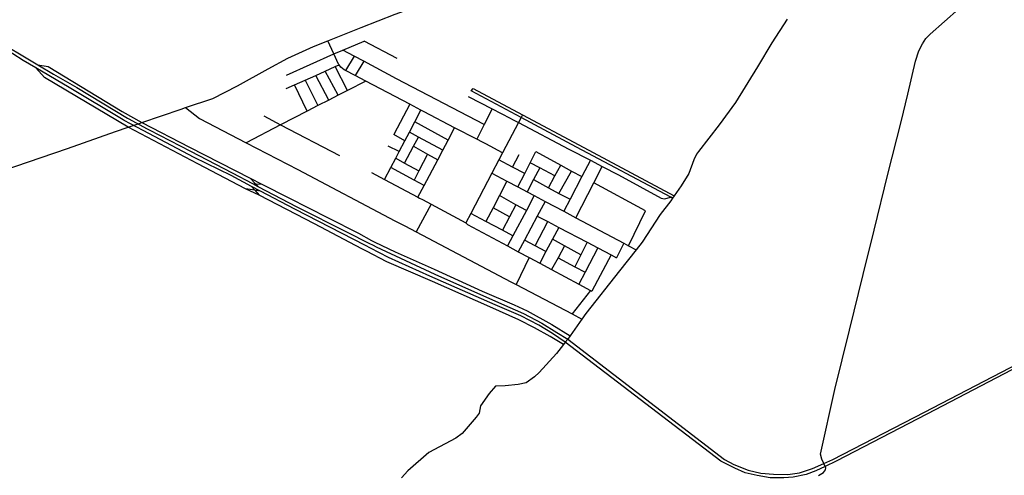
# Model space of a CAD drawing. Header units: millimetres. Extents: x 664923 to 767831, y 3118803 to 3207600.
# Tile 120 of 256: x 684665 to 688577, y 3172172 to 3173984. Entities that reach past the tile are written whole.
import ezdxf

# ---------------------------------------------------------------- set-up
doc = ezdxf.new("R2010")
doc.units = ezdxf.units.MM
doc.layers.add('roads_2', color=2, linetype='Continuous')
doc.layers.add('roads_3', color=3, linetype='Continuous')

msp = doc.modelspace()

# ---------------------------------------------------------------- linework, layer by layer
at = {"layer": 'roads_2'}
for points in [[(684439.59, 3173330.19), (684854.5, 3173471.92), (685045.52, 3173538.96), (685096.54, 3173556.3), (685143.29, 3173572.2), (685151.08, 3173574.85), (685306.6, 3173627.74), (685324.43, 3173633.88), (685431.97, 3173670.91), (685529.95, 3173720.58), (685652.71, 3173788.62), (685731.01, 3173830.46), (685831.96, 3173876.71), (685889.22, 3173899.58), (686022.48, 3173952.8), (686157.11, 3174006.26), (686279.39, 3174048.79), (686476.98, 3174119.49), (686644.11, 3174181.88), (686751.96, 3174218.5), (686762.6, 3174222.12), (686772.2, 3174225.37), (687040.31, 3174327.68)], [(687838.53, 3172170.87), (687858.49, 3172183.47), (687867.35, 3172193.52), (687867.69, 3172202.03), (687865.5, 3172207.08), (687859.9, 3172219.25), (687851.93, 3172236.94), (687847.69, 3172256.71), (687904.15, 3172513.53), (687962.21, 3172749.61), (688015.99, 3172970.1), (688060.91, 3173146.68), (688115.16, 3173368.93), (688167.36, 3173578.12), (688194, 3173687.62), (688224.07, 3173818.41), (688237.48, 3173859.4), (688252.12, 3173887.9), (688265.6, 3173909.13), (688283.17, 3173926.43), (688397.21, 3174027.02), (688559.85, 3174168), (688742.04, 3174329.58)], [(686458.94, 3173700.24), (686467.54, 3173709.9)], [(686467.54, 3173709.9), (686663.58, 3173605.28), (686886.25, 3173486.44), (687266, 3173283.34)], [(687259.52, 3173274.12), (687251.94, 3173278.14), (686877.37, 3173477.31), (686657.8, 3173594.3), (686458.94, 3173700.24)]]:
    msp.add_lwpolyline(points, dxfattribs=at)
at = {"layer": 'roads_3'}
for points in [[(685080.24, 3173583.05), (685076.04, 3173585.3), (684862.27, 3173713.68), (684729.5, 3173792.18), (684679.03, 3173822.01), (684596.6, 3173874.14), (684535.67, 3173922.75), (684498.1, 3173964.03), (684461.4, 3174014.82), (684426.64, 3174074.13), (684330.11, 3174283.74), (684269.07, 3174412.16), (684251.48, 3174449.3), (684218.86, 3174518.18)], [(684233.53, 3174523.82), (684266.08, 3174453.44), (684321.62, 3174333.4), (684435.29, 3174083.94), (684479.88, 3174008.04), (684514.91, 3173963.18), (684541.63, 3173936.36), (684602.69, 3173884.65), (684690.43, 3173832.28), (684737.69, 3173804.24), (684799.55, 3173767.52), (684892.79, 3173713.79), (685093.19, 3173592.04), (685096.39, 3173590.34)], [(687714.95, 3173985.58), (687653.83, 3173891.88), (687596.19, 3173796.51), (687509.83, 3173654.97), (687444.06, 3173566.15), (687361.68, 3173459.17), (687354.9, 3173449.15), (687343.14, 3173426.31), (687324.06, 3173372.31), (687294.07, 3173323.31), (687266, 3173283.34), (687259.52, 3173274.12), (687252.11, 3173263.56), (687209.84, 3173209.63), (687138.57, 3173099.15), (687114.87, 3173068.83), (687048.94, 3172984.51), (686915.1, 3172815.24), (686899.39, 3172793.27), (686851.75, 3172726.66), (686842.48, 3172713.7), (686832.82, 3172701.23), (686825.88, 3172692.27), (686797.8, 3172656.05), (686729.83, 3172581.32), (686711.03, 3172563.98), (686677.16, 3172540.37), (686646.07, 3172532.76), (686593.9, 3172527.82), (686556.2, 3172527.22), (686530.44, 3172497.7), (686496.1, 3172449.06), (686490.71, 3172419.86), (686478.84, 3172403.72), (686422.88, 3172337.91), (686398.02, 3172320.04), (686291.2, 3172262.48), (686207.74, 3172190), (686181.94, 3172162.13)], [(686503.87, 3173496.17), (686481.24, 3173507.99), (686393.41, 3173553.86), (686272.48, 3173617.03), (686259.62, 3173623.78), (686215.01, 3173647.24), (686040.58, 3173738.94), (685998.41, 3173761.11), (685959.49, 3173781.57), (685954.62, 3173784.13), (685940.53, 3173794.87), (685933.93, 3173803.66), (685931.83, 3173806.46), (685913.14, 3173847.3), (685889.22, 3173899.58)], [(685913.14, 3173847.3), (685949.36, 3173862.63), (686034.42, 3173898.64)], [(686165.02, 3173829.51), (686034.42, 3173898.64)], [(685724.62, 3173763.1), (685913.14, 3173847.3)], [(686511.04, 3173566.58), (686162.94, 3173748.65), (686032.21, 3173818.42), (685994.45, 3173838.56), (685949.36, 3173862.63)], [(685994.45, 3173838.56), (685959.49, 3173781.57)], [(685622.58, 3173301.86), (685599.55, 3173305.61), (685562.74, 3173311.64), (685373.18, 3173410.61), (685096.54, 3173556.3), (684764.03, 3173753.65), (684729.5, 3173792.18)], [(684737.69, 3173804.24), (684778.31, 3173797.03), (685072.67, 3173618.28), (685151.08, 3173574.85), (685339.84, 3173477.38), (685580.66, 3173353.79), (685601.65, 3173331.41), (685611.49, 3173320.91)], [(685723.93, 3173709.6), (685756.54, 3173724.21), (685799.94, 3173743.65), (685841.26, 3173762.15), (685878.39, 3173778.78), (685918.88, 3173796.92), (685933.93, 3173803.66)], [(685967.44, 3173701.64), (685918.88, 3173796.92)], [(686032.21, 3173818.42), (685998.41, 3173761.11)], [(685893.16, 3173663.75), (685841.26, 3173762.15)], [(685930.97, 3173683.04), (685878.39, 3173778.78)], [(686040.58, 3173738.94), (685967.44, 3173701.64), (685930.97, 3173683.04), (685893.16, 3173663.75), (685850.33, 3173641.92), (685806.97, 3173619.8), (685701.79, 3173566.16), (685565.13, 3173493.77)], [(685806.97, 3173619.8), (685756.54, 3173724.21)], [(685799.94, 3173743.65), (685850.33, 3173641.92)], [(686447.47, 3173678.75), (686542.76, 3173628.96), (686613.99, 3173591.74)], [(685324.43, 3173633.88), (685378.99, 3173590.15), (685565.13, 3173493.77), (685770, 3173387.71), (686155.77, 3173184.6)], [(686215.01, 3173647.24), (686151.14, 3173527.3)], [(685634.57, 3173601.41), (685701.79, 3173566.16), (685936.44, 3173443.09)], [(686114.95, 3173348.11), (686139.78, 3173395.43), (686159.55, 3173433.1), (686173.32, 3173459.33), (686195.86, 3173502.28), (686213.68, 3173536.24), (686235.63, 3173578.07), (686259.62, 3173623.78)], [(686663.58, 3173605.28), (686657.8, 3173594.3), (686647.3, 3173574.32), (686584.14, 3173454.23), (686569.31, 3173426.03), (686541.68, 3173373.51), (686457.6, 3173213.63), (686437.96, 3173176.29)], [(686542.76, 3173628.96), (686511.04, 3173566.58), (686481.24, 3173507.99)], [(686613.99, 3173591.74), (686623.16, 3173586.94)], [(685155.11, 3173542.98), (685080.24, 3173583.05)], [(685096.39, 3173590.34), (685171.79, 3173550.34)], [(686367.58, 3173504.97), (686235.63, 3173578.07)], [(686247.46, 3173277.62), (686272.32, 3173324.65), (686325.94, 3173426.14), (686346.3, 3173464.69), (686367.58, 3173504.97), (686393.41, 3173553.86)], [(686623.16, 3173586.94), (686647.3, 3173574.32), (686847.25, 3173468.72), (686932.59, 3173424.59), (686979.32, 3173400.42), (687044.98, 3173366.47), (687213.93, 3173274.33), (687227.7, 3173271.48), (687251.94, 3173278.14)], [(686039.28, 3173085.72), (685758.49, 3173230.23), (685622.58, 3173301.86), (685586.45, 3173320.89), (685505.05, 3173363.79), (685358.07, 3173436.15), (685178.13, 3173530.65), (685155.11, 3173542.98)], [(685171.79, 3173550.34), (685180.16, 3173545.9), (685344.18, 3173461.16), (685509.02, 3173374.38), (685589.97, 3173332.14), (685611.49, 3173320.91), (685766.33, 3173240.12), (685966.25, 3173139.52), (686052.01, 3173095.6)], [(686195.86, 3173502.28), (686151.14, 3173527.3)], [(686194.25, 3173413.82), (686230.46, 3173480.18), (686250.28, 3173516.5)], [(686346.3, 3173464.69), (686250.28, 3173516.5), (686213.68, 3173536.24)], [(686173.32, 3173459.33), (686129.05, 3173481.15)], [(686230.46, 3173480.18), (686285.49, 3173449.01), (686325.94, 3173426.14)], [(686516.7, 3173489.46), (686503.87, 3173496.17)], [(686584.14, 3173454.23), (686516.7, 3173489.46)], [(686285.49, 3173449.01), (686251.09, 3173382.28), (686232.37, 3173345.97)], [(686623.74, 3173397.67), (686649.65, 3173447.59)], [(686644.22, 3173319), (686671.9, 3173372.58), (686693.92, 3173415.19), (686716.57, 3173459.05)], [(686716.57, 3173459.05), (686815, 3173405.41), (686858.29, 3173381.81), (686898.81, 3173359.73)], [(686272.32, 3173324.65), (686232.37, 3173345.97), (686139.78, 3173395.43)], [(686159.55, 3173433.1), (686194.25, 3173413.82), (686251.09, 3173382.28)], [(686671.9, 3173372.58), (686623.74, 3173397.67), (686569.31, 3173426.03)], [(686792.01, 3173363.44), (686731.61, 3173395.31), (686693.92, 3173415.19)], [(686765.9, 3173315.8), (686792.01, 3173363.44), (686815, 3173405.41)], [(686932.59, 3173424.59), (686898.81, 3173359.73), (686851.93, 3173269.69), (686827.01, 3173221.83)], [(686874.67, 3173196.5), (686945.94, 3173335.39), (686979.32, 3173400.42)], [(686062.82, 3173375.83), (686114.95, 3173348.11), (686247.46, 3173277.62), (686254.23, 3173274.02)], [(686541.68, 3173373.51), (686601.2, 3173341.87), (686644.22, 3173319), (686681, 3173299.45), (686709.72, 3173284.18), (686752.49, 3173261.44), (686827.01, 3173221.83), (686874.67, 3173196.5), (687066.26, 3173094.67), (687084.42, 3173085.02), (687114.87, 3173068.83)], [(686731.61, 3173395.31), (686706.45, 3173347.67), (686681, 3173299.45)], [(686808, 3173293.24), (686858.29, 3173381.81)], [(685580.66, 3173353.79), (685627.81, 3173329.77), (685734.24, 3173275.57), (685890.18, 3173195.34), (686011.06, 3173134.83), (686062.8, 3173105.72)], [(685586.45, 3173320.89), (685599.55, 3173305.61), (685616.2, 3173286.2)], [(685589.97, 3173332.14), (685601.65, 3173331.41), (685627.81, 3173329.77)], [(686601.2, 3173341.87), (686571.42, 3173284.66), (686546.14, 3173236.08), (686517.74, 3173181.52)], [(686706.45, 3173347.67), (686765.9, 3173315.8), (686808, 3173293.24), (686851.93, 3173269.69)], [(687151.78, 3173223.63), (686945.94, 3173335.39)], [(686025.21, 3173073.2), (685836.96, 3173171.94), (685616.2, 3173286.2), (685562.74, 3173311.64)], [(686678.35, 3173225.17), (686636.98, 3173248.19), (686571.42, 3173284.66)], [(686709.72, 3173284.18), (686678.35, 3173225.17), (686624.78, 3173124.4), (686603.36, 3173084.11)], [(686299.51, 3173249.93), (686240.42, 3173140.07)], [(686254.23, 3173274.02), (686265.3, 3173268.14)], [(686265.3, 3173268.14), (686299.51, 3173249.93), (686437.96, 3173176.29)], [(686636.98, 3173248.19), (686611.7, 3173199.64), (686583.89, 3173146.22)], [(686752.49, 3173261.44), (686721.4, 3173202.92), (686670.67, 3173107.41), (686646.13, 3173061.19)], [(686624.78, 3173124.4), (686583.89, 3173146.22), (686517.74, 3173181.52), (686457.6, 3173213.63)], [(686611.7, 3173199.64), (686546.14, 3173236.08)], [(686721.4, 3173202.92), (686763.53, 3173180.79), (686807.28, 3173157.81), (686920.05, 3173098.61), (686962.7, 3173076.21), (687015.62, 3173048.42), (687036.58, 3173037.33)], [(687084.42, 3173085.02), (687151.78, 3173223.63)], [(686155.77, 3173184.6), (686164.27, 3173180.12)], [(686164.27, 3173180.12), (686195.82, 3173163.51), (686240.42, 3173140.07), (686617.25, 3172941.98), (686637.76, 3172931.17), (686860.87, 3172813.57), (686899.39, 3172793.27)], [(686437.96, 3173176.29), (686444.28, 3173169.33), (686603.36, 3173084.11), (686646.13, 3173061.19), (686689.29, 3173038.07), (686731.38, 3173015.52), (686778.76, 3172990.13), (686886.4, 3172932.47), (686933.32, 3172907.33), (686938.88, 3172904.35)], [(686713.35, 3173084.85), (686763.53, 3173180.79)], [(686807.28, 3173157.81), (686782.1, 3173110.59), (686756.26, 3173062.16), (686731.38, 3173015.52)], [(686058.64, 3173075.76), (686039.28, 3173085.72)], [(686052.01, 3173095.6), (686069.29, 3173086.75)], [(686062.8, 3173105.72), (686076.32, 3173098.73)], [(686069.29, 3173086.75), (686081.07, 3173080.72), (686314.44, 3172971.92), (686578.95, 3172854.38), (686667.38, 3172815.2), (686739.26, 3172777.05), (686798.98, 3172740.49), (686842.48, 3172713.7)], [(686076.32, 3173098.73), (686157.45, 3173060.99), (686311.44, 3172992.29), (686503.21, 3172904.49), (686630.17, 3172849.94), (686681.96, 3172826.28), (686779.64, 3172772.34), (686851.75, 3172726.66)], [(686756.26, 3173062.16), (686713.35, 3173084.85), (686670.67, 3173107.41)], [(686829.73, 3173084.69), (686804.14, 3173037.24), (686778.76, 3172990.13)], [(686894.98, 3173049.2), (686829.73, 3173084.69), (686782.1, 3173110.59)], [(686920.05, 3173098.61), (686894.98, 3173049.2), (686870.76, 3173001.43)], [(687066.26, 3173094.67), (687036.58, 3173037.33)], [(686043.32, 3173063.69), (686025.21, 3173073.2)], [(686825.88, 3172692.27), (686773.58, 3172723.77), (686710.17, 3172758.74), (686647.96, 3172790.64), (686532.67, 3172841.5), (686305.75, 3172942.54), (686124.22, 3173021.26), (686043.32, 3173063.69)], [(686832.82, 3172701.23), (686782, 3172736.63), (686727.51, 3172768.89), (686656.16, 3172806.55), (686554.99, 3172850.4), (686294.42, 3172964.41), (686130.81, 3173038.61), (686058.64, 3173075.76)], [(686962.7, 3173076.21), (686911.4, 3172979.59), (686886.4, 3172932.47)], [(687015.62, 3173048.42), (686938.88, 3172904.35)], [(686689.29, 3173038.07), (686637.76, 3172931.17)], [(686804.14, 3173037.24), (686870.76, 3173001.43), (686911.4, 3172979.59)], [(686933.32, 3172907.33), (686860.87, 3172813.57)], [(689078.44, 3172822.7), (688976.63, 3172777.31), (688805.83, 3172691.57), (688607.79, 3172591), (688269.5, 3172414.68), (687908.74, 3172227.92), (687865.5, 3172207.08), (687828.92, 3172189.44), (687790.15, 3172175.21), (687738.91, 3172165.12), (687702.04, 3172161.96), (687647.54, 3172162.62), (687595.47, 3172172.07), (687548.04, 3172182.61), (687506.95, 3172200.97), (687450.72, 3172228.32), (686832.82, 3172701.23)], [(686842.48, 3172713.7), (687465.08, 3172235.28), (687502.28, 3172215.52), (687560, 3172192.48), (687609.5, 3172180.19), (687659.96, 3172176.28), (687717.32, 3172175.02), (687763.95, 3172182.68), (687815.91, 3172199.5), (687859.9, 3172219.25), (687896.56, 3172235.71), (688260.96, 3172423.62), (688599.63, 3172598.86), (688802.25, 3172703.89), (688970.19, 3172785.86), (689073.39, 3172833.85)]]:
    msp.add_lwpolyline(points, dxfattribs=at)

doc.saveas('drawing.dxf')
